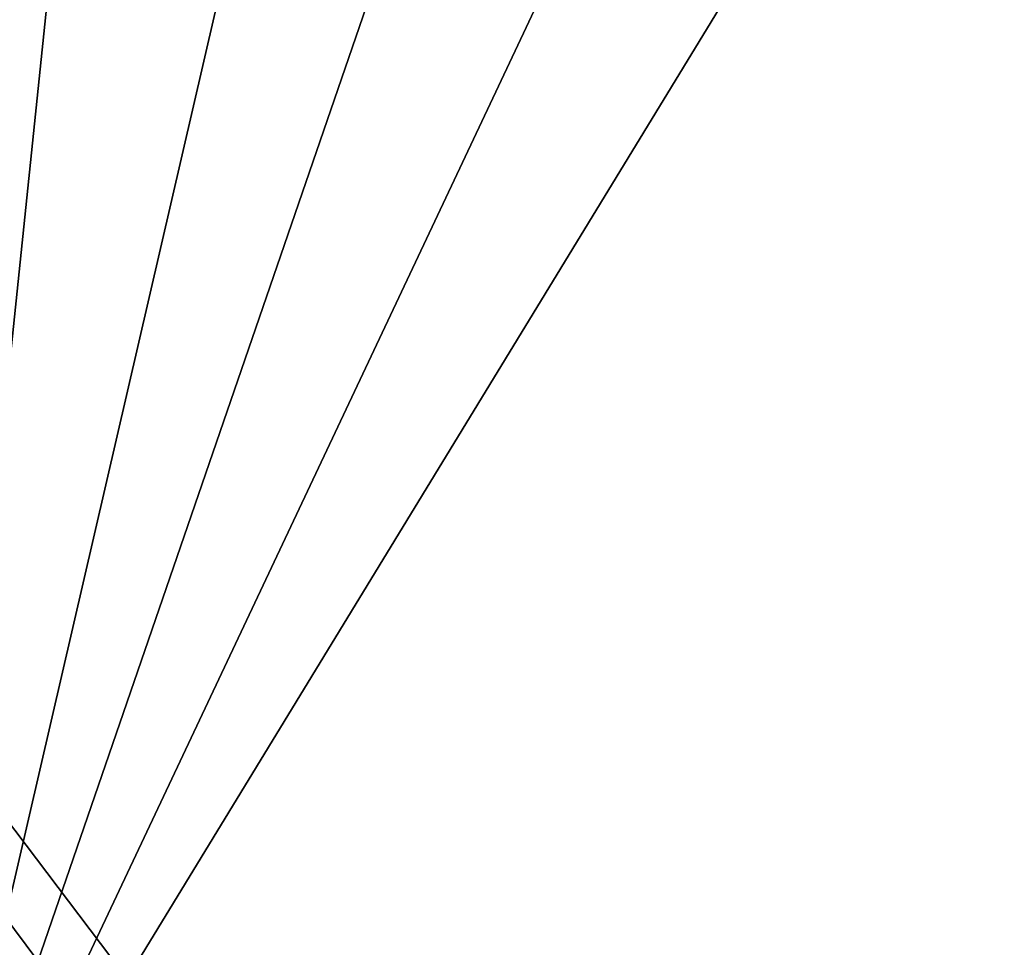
# Model space of a CAD drawing. Header units: millimetres. Extents: x -55 to 55, y -4 to 85.
# Tile 172 of 256: x -8 to 1, y 22 to 31. Entities that reach past the tile are written whole.
import ezdxf

# ---------------------------------------------------------------- set-up
doc = ezdxf.new("R2010")
doc.units = ezdxf.units.MM
doc.header["$LTSCALE"] = 74.742497
for name, color, linetype in [('8028', 7, 'CONTINUOUS'), ('8030', 7, 'CONTINUOUS'), ('8676', 7, 'CONTINUOUS'), ('8679', 7, 'CONTINUOUS')]:
    doc.layers.add(name, color=color, linetype=linetype)

msp = doc.modelspace()

# ---------------------------------------------------------------- linework, layer by layer
at = {"layer": '8028', "color": 253, "linetype": 'Continuous', "true_color": 0xaab4c3}
for points in [[(54.5, 0.15, 54.65), (54.5, 84.85, 54.65), (-54.5, 84.85, 54.65), (54.5, 0.15, 54.65)], [(-54.5, 0.15, 54.65), (-1.1667, 8.8333, 54.65), (-54.5, 84.85, 54.65), (-54.5, 0.15, 54.65)], [(-1.1667, 8.8333, 54.65), (-1.65, 10, 54.65), (-54.5, 84.85, 54.65), (-1.1667, 8.8333, 54.65)], [(-1.65, 10, 54.65), (-1.1667, 11.1667, 54.65), (-54.5, 84.85, 54.65), (-1.65, 10, 54.65)], [(-1.1667, 11.1667, 54.65), (0, 11.65, 54.65), (-54.5, 84.85, 54.65), (-1.1667, 11.1667, 54.65)], [(1.1667, 11.1667, 54.65), (54.5, 0.15, 54.65), (-54.5, 84.85, 54.65), (1.1667, 11.1667, 54.65)], [(0, 11.65, 54.65), (1.1667, 11.1667, 54.65), (-54.5, 84.85, 54.65), (0, 11.65, 54.65)]]:
    msp.add_3dface(points, dxfattribs=at)
at = {"layer": '8030', "color": 253, "linetype": 'Continuous', "true_color": 0xaab4c3}
for points in [[(-54.5, 84.85, -54.65), (54.5, 84.85, -54.65), (-54.5, 0.15, -54.65), (-54.5, 84.85, -54.65)], [(54.5, 84.85, -54.65), (-1.1667, 11.1667, -54.65), (-54.5, 0.15, -54.65), (54.5, 84.85, -54.65)], [(0, 11.65, -54.65), (-1.1667, 11.1667, -54.65), (54.5, 84.85, -54.65), (0, 11.65, -54.65)], [(1.1667, 11.1667, -54.65), (0, 11.65, -54.65), (54.5, 84.85, -54.65), (1.1667, 11.1667, -54.65)]]:
    msp.add_3dface(points, dxfattribs=at)
at = {"layer": '8676', "color": 253, "linetype": 'Continuous', "true_color": 0xaab4c3}
for points in [[(-8.9792, 18.7413, 43.9211), (-10.0697, 49.9692, 42.8306), (8.9792, 18.7413, 43.9211), (-8.9792, 18.7413, 43.9211)], [(-10.0697, 49.9692, 42.8306), (-5.7414, 49.9692, 42.8306), (8.9792, 18.7413, 43.9211), (-10.0697, 49.9692, 42.8306)], [(8.9792, 18.7413, 43.9211), (-5.7414, 49.9692, 42.8306), (-1.7586, 49.9692, 42.8306), (8.9792, 18.7413, 43.9211)], [(1.7586, 49.9692, 42.8306), (8.9792, 18.7413, 43.9211), (-1.7586, 49.9692, 42.8306), (1.7586, 49.9692, 42.8306)]]:
    msp.add_3dface(points, dxfattribs=at)
at = {"layer": '8679', "color": 253, "linetype": 'Continuous', "true_color": 0xaab4c3}
for points in [[(-10.0697, 49.9692, -42.8306), (-8.9792, 18.7413, -43.9211), (-5.7414, 49.9692, -42.8306), (-10.0697, 49.9692, -42.8306)], [(8.9792, 18.7413, -43.9211), (10.0697, 49.9692, -42.8306), (-8.9792, 18.7413, -43.9211), (8.9792, 18.7413, -43.9211)], [(10.0697, 49.9692, -42.8306), (5.7414, 49.9692, -42.8306), (-8.9792, 18.7413, -43.9211), (10.0697, 49.9692, -42.8306)], [(-8.9792, 18.7413, -43.9211), (-1.7586, 49.9692, -42.8306), (-5.7414, 49.9692, -42.8306), (-8.9792, 18.7413, -43.9211)], [(1.7586, 49.9692, -42.8306), (-1.7586, 49.9692, -42.8306), (-8.9792, 18.7413, -43.9211), (1.7586, 49.9692, -42.8306)], [(5.7414, 49.9692, -42.8306), (1.7586, 49.9692, -42.8306), (-8.9792, 18.7413, -43.9211), (5.7414, 49.9692, -42.8306)]]:
    msp.add_3dface(points, dxfattribs=at)

doc.saveas('drawing.dxf')
